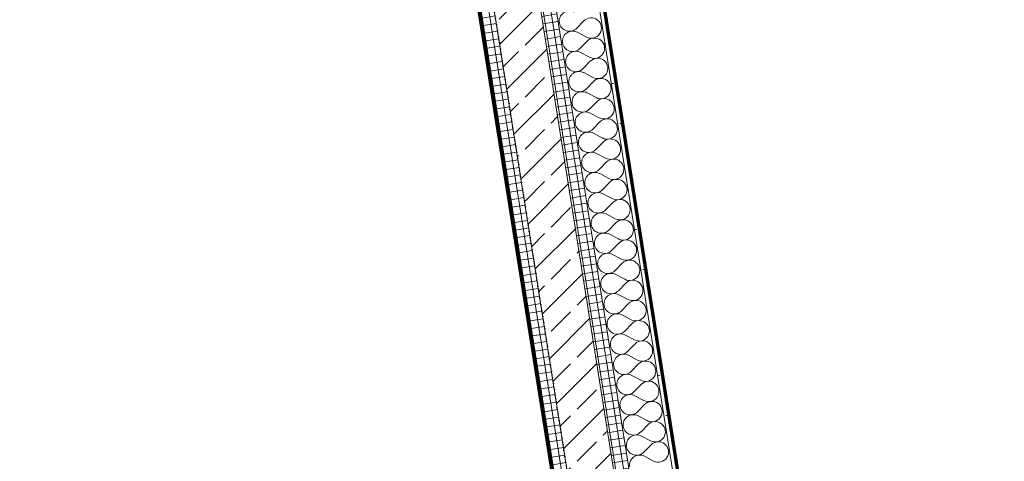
# Model space of a CAD drawing. Header units: millimetres. Extents: x 1523 to 75153, y -41886 to 10268.
# Tile 5 of 54: x 18165 to 21376, y -17946 to -16506. Entities that reach past the tile are written whole.
import ezdxf

# ---------------------------------------------------------------- set-up
doc = ezdxf.new("R2010")
doc.units = ezdxf.units.MM
for name, pattern in [('CAx_nichtHalbton', [20001.0584, 10000, -0.5292, 10000, -0.5292]), ('IMPORT-STRICHPUNKT _7_', [20, 10, -5, 0, -5]), ('Verdeckt 2x', [3.572, 2.3813, -1.1907])]:
    doc.linetypes.add(name, pattern=pattern)
for name, color, linetype, lineweight, true_color in [('90 A--Achsraster _1_50_', 7, 'IMPORT-STRICHPUNKT _7_', 13, 0x656565), ('Neubau_10 A--Wand innen _tragend_', 7, 'Continuous', 13, 0x656565), ('Neubau_20 A--Gründungsbelag', 7, 'Continuous', 13, 0x656565), ('Xref_706_5_--_ÜP_-1_000_16_Übersichtsplan UG_IFC 2025_01_13_dwg', 7, 'Continuous', 13, 0x767676), ('XX', 7, 'Continuous', 18, 0x804040)]:
    doc.layers.add(name, color=color, linetype=linetype, lineweight=lineweight, true_color=true_color)
pattern_1 = [(185.336, (0, 0), (-2.324905, 24.891662), []), (275.336, (0, 0), (24.891662, 2.324905), [])]

# ---------------------------------------------------------------- blocks, each defined once
blk = doc.blocks.new('Xref_706_5_--_ÜP_-1_000_11_Übersichtsplan UG_IFC 2024_09_30_dwg__X90-41959657-SuD_-1UG gesamt Plot  - Blatt 2')
at = {"layer": 'Neubau_10 A--Wand innen _tragend_', "color": 9, "true_color": 0xcbcbcb}
for p, q in [((10176.5, -71006.8), (10157.7, -71034.4)), ((9510.5, -71037.8), (9491.8, -71065.4)), ((9523.8, -71037.2), (9545.1, -71062.9)), ((9577.1, -71034.7), (9558.4, -71062.3)), ((9590.4, -71034.1), (9611.7, -71059.8)), ((9643.7, -71031.6), (9625, -71059.2)), ((9657, -71031), (9678.3, -71056.7)), ((9710.3, -71028.5), (9691.6, -71056.1)), ((9723.6, -71027.9), (9744.9, -71053.6)), ((9776.9, -71025.4), (9758.2, -71053)), ((9790.2, -71024.8), (9811.4, -71050.5)), ((9843.5, -71022.3), (9824.8, -71049.9)), ((9856.8, -71021.7), (9878, -71047.4)), ((9910.1, -71019.2), (9891.4, -71046.8)), ((9923.4, -71018.6), (9944.6, -71044.3)), ((9976.7, -71016.1), (9958, -71043.7)), ((9990, -71015.5), (10011.2, -71041.2)), ((10043.3, -71013), (10024.5, -71040.6)), ((10056.6, -71012.4), (10077.8, -71038.1)), ((10109.9, -71009.9), (10091.1, -71037.5)), ((10123.2, -71009.3), (10144.4, -71035)), ((8791.3, -71071.4), (8812.5, -71097.1)), ((8844.6, -71068.9), (8825.8, -71096.4)), ((8857.9, -71068.3), (8879.1, -71094)), ((8911.2, -71065.8), (8892.4, -71093.3)), ((8924.5, -71065.2), (8945.7, -71090.9)), ((8977.8, -71062.7), (8959, -71090.2)), ((8991.1, -71062), (9012.3, -71087.8)), ((9044.4, -71059.6), (9025.6, -71087.1)), ((9057.7, -71058.9), (9078.9, -71084.7)), ((9111, -71056.5), (9092.2, -71084)), ((9124.3, -71055.8), (9145.5, -71081.5)), ((9177.6, -71053.4), (9158.8, -71080.9)), ((9190.9, -71052.7), (9212.1, -71078.4)), ((9244.2, -71050.3), (9225.4, -71077.8)), ((9257.5, -71049.6), (9278.7, -71075.3)), ((9310.7, -71047.2), (9292, -71074.7)), ((9324.1, -71046.5), (9345.3, -71072.2)), ((9377.3, -71044), (9358.6, -71071.6)), ((9390.7, -71043.4), (9411.9, -71069.1)), ((9443.9, -71040.9), (9425.2, -71068.5)), ((9457.3, -71040.3), (9478.5, -71066)), ((8724.7, -71074.5), (8745.9, -71100.2)), ((8778, -71072), (8759.3, -71099.5))]:
    blk.add_line(p, q, dxfattribs=at)
for centre, start, end in [((9749.3, -71006.7), 325.7982, 219.538), ((9815.9, -71003.6), 325.7982, 219.538), ((9882.5, -71000.5), 325.7982, 219.538), ((9949.1, -70997.4), 325.7982, 219.538), ((10015.7, -70994.3), 325.7982, 219.538), ((10082.3, -70991.2), 325.7982, 219.538), ((10148.9, -70988.1), 325.7982, 219.538), ((9016.8, -71040.8), 325.7982, 219.538), ((9083.4, -71037.7), 325.7982, 219.538), ((9150, -71034.6), 325.7982, 219.538), ((9216.6, -71031.5), 325.7982, 219.538), ((9283.2, -71028.4), 325.7982, 219.538), ((9349.8, -71025.3), 325.7982, 219.538), ((9416.4, -71022.2), 325.7982, 219.538), ((9483, -71019.1), 325.7982, 219.538), ((9549.6, -71016), 325.7982, 219.538), ((9616.1, -71012.9), 325.7982, 219.538), ((9682.7, -71009.8), 325.7982, 219.538), ((8750.4, -71053.2), 325.7982, 219.538), ((8817, -71050.1), 325.7982, 219.538), ((8883.6, -71047), 325.7982, 219.538), ((8950.2, -71043.9), 325.7982, 219.538), ((10052.1, -71059.3), 272.6681, 39.538), ((10118.7, -71056.2), 145.7982, 272.6681), ((10118.7, -71056.2), 272.6681, 39.538), ((10185.3, -71053.1), 145.7982, 272.6681), ((9386.2, -71090.4), 145.7982, 272.6681), ((9386.2, -71090.4), 272.6681, 39.538), ((9452.8, -71087.3), 145.7982, 272.6681), ((9452.8, -71087.3), 272.6681, 39.538), ((9519.4, -71084.1), 145.7982, 272.6681), ((9519.4, -71084.1), 272.6681, 39.538), ((9586, -71081), 145.7982, 272.6681), ((9586, -71081), 272.6681, 39.538), ((9652.5, -71077.9), 145.7982, 272.6681), ((9652.5, -71077.9), 272.6681, 39.538), ((9719.1, -71074.8), 145.7982, 272.6681), ((9719.1, -71074.8), 272.6681, 39.538), ((9785.7, -71071.7), 145.7982, 272.6681), ((9785.7, -71071.7), 272.6681, 39.538), ((9852.3, -71068.6), 145.7982, 272.6681), ((9852.3, -71068.6), 272.6681, 39.538), ((9918.9, -71065.5), 145.7982, 272.6681), ((9918.9, -71065.5), 272.6681, 39.538), ((9985.5, -71062.4), 145.7982, 272.6681), ((9985.5, -71062.4), 272.6681, 39.538), ((10052.1, -71059.3), 145.7982, 272.6681), ((8720.2, -71121.4), 145.7982, 272.6681), ((8720.2, -71121.4), 272.6681, 39.538), ((8786.8, -71118.3), 145.7982, 272.6681), ((8786.8, -71118.3), 272.6681, 39.538), ((8853.4, -71115.2), 145.7982, 272.6681), ((8853.4, -71115.2), 272.6681, 39.538), ((8920, -71112.1), 145.7982, 272.6681), ((8920, -71112.1), 272.6681, 39.538), ((8986.6, -71109), 145.7982, 272.6681), ((8986.6, -71109), 272.6681, 39.538), ((9053.2, -71105.9), 145.7982, 272.6681), ((9053.2, -71105.9), 272.6681, 39.538), ((9119.8, -71102.8), 145.7982, 272.6681), ((9119.8, -71102.8), 272.6681, 39.538), ((9186.4, -71099.7), 145.7982, 272.6681), ((9186.4, -71099.7), 272.6681, 39.538), ((9253, -71096.6), 145.7982, 272.6681), ((9253, -71096.6), 272.6681, 39.538), ((9319.6, -71093.5), 145.7982, 272.6681), ((9319.6, -71093.5), 272.6681, 39.538)]:
    blk.add_arc(centre, 33.3, start, end, dxfattribs=at)
blk = doc.blocks.new('Xref_706_5_--_ÜP_-1_000_11_Übersichtsplan UG_IFC 2024_09_30_dwg_Standard-Rastermarker_12-V4-SuD_-1UG gesamt Plot  - Blatt 2')
at = {"layer": '90 A--Achsraster _1_50_', "color": 9, "true_color": 0xcbcbcb}
blk.add_line((0, 0), (28500, 0), dxfattribs=at)
blk = doc.blocks.new('Xref_706_5_--_ÜP_-1_000_16_Übersichtsplan UG_IFC 2025_01_13_dwg-35469238-SuD_-1UG gesamt Plot  - Blatt 2')
at = {"layer": 'Neubau_10 A--Wand innen _tragend_', "true_color": 0xcbcbcb}
h = blk.add_hatch(dxfattribs=at)
h.set_pattern_fill('FP_7', color=9, style=0, pattern_type=2)
h.set_pattern_definition([(86.336, (0, 0), (-86.42598, 5.53439), [0, -50]), (86.336, (-41.615, 27.72), (-86.42598, 5.53439), [0, -50])])
h.paths.add_polyline_path([(14957.3, -70260.4), (14955.9, -70245.4), (10525.2, -70659.3), (10526.6, -70674.2), (14954.9, -70260.6)])
h = blk.add_hatch(dxfattribs=at)
h.set_pattern_fill('FP_3', color=9, style=0, pattern_type=2)
h.set_pattern_definition(pattern_1)
h.paths.add_polyline_path([(14974.9, -70449.5), (14970.3, -70399.7), (10539.6, -70813.6), (10544.2, -70863.4), (14945, -70452.3)])
h = blk.add_hatch(dxfattribs=at)
h.set_pattern_fill('FP_2', color=9, style=0, pattern_type=2)
h.set_pattern_definition([(131.336, (0, 0), (90.10192, 79.25683), []), (131.336, (-45.05, -39.63), (90.10192, 79.25683), [90, -30])])
h.paths.add_polyline_path([(14988.9, -70598.9), (14974.9, -70449.5), (10544.2, -70863.4), (10558.2, -71012.7), (14982.7, -70599.5)])
h = blk.add_hatch(dxfattribs=at)
h.set_pattern_fill('FP_3', color=9, style=0, pattern_type=2)
h.set_pattern_definition(pattern_1)
h.paths.add_polyline_path([(14993.5, -70648.7), (14988.9, -70598.9), (10558.2, -71012.7), (10562.8, -71062.5), (14985.7, -70649.4)])
at = {"layer": 'Neubau_10 A--Wand innen _tragend_', "color": 9, "true_color": 0xcbcbcb, "flags": 128}
for points in [[(14957.3, -70260.4), (14970.3, -70399.7), (10539.6, -70813.6), (10526.6, -70674.2), (10525.2, -70659.3), (11197.2, -70596.5), (11198.6, -70611.4), (11211.6, -70750.8), (11216.3, -70800.6), (11230.2, -70950), (11234.9, -70999.7), (11533.6, -70971.8), (14445.9, -70699.8)], [(14707, -70268.7), (14955.9, -70245.4), (14957.3, -70260.4), (10526.6, -70674.2)], [(11495.9, -70568.6), (14408.3, -70296.6), (14409.6, -70311.5), (14422.7, -70450.9), (14427.3, -70500.7), (14441.3, -70650), (14445.9, -70699.8), (14744.6, -70671.9)], [(14974.9, -70449.5), (14988.9, -70598.9), (10558.2, -71012.7), (10544.2, -70863.4), (14974.9, -70449.5), (14970.3, -70399.7)]]:
    blk.add_lwpolyline(points, dxfattribs=at)
at = {"layer": 'Neubau_20 A--Gründungsbelag', "color": 9, "true_color": 0xcbcbcb, "flags": 128}
blk.add_lwpolyline([(10539.6, -70813.6), (14970.3, -70399.7), (14084, -60911.1), (14332.9, -60887.8), (14122.7, -58637.6), (13873.8, -58660.8), (13664.6, -56420.6), (9233.8, -56834.5)], close=True, dxfattribs=at)
blk.add_lwpolyline([(15179.3, -72637.3), (14993.5, -70648.7), (10562.8, -71062.5), (10683, -72349.4)], dxfattribs=at)
for name, p, rotation in [('Xref_706_5_--_ÜP_-1_000_11_Übersichtsplan UG_IFC 2024_09_30_dwg_Standard-Rastermarker_12-V4-SuD_-1UG gesamt Plot  - Blatt 2', (31644.5, -69043.1), 185.3362835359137), ('Xref_706_5_--_ÜP_-1_000_11_Übersichtsplan UG_IFC 2024_09_30_dwg__X90-41959657-SuD_-1UG gesamt Plot  - Blatt 2', (0, 0), 2.668141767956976)]:
    blk.add_blockref(name, p, dxfattribs=dict(rotation=rotation))

msp = doc.modelspace()

# ---------------------------------------------------------------- linework, layer by layer
at = {"layer": 'XX', "color": 7, "linetype": 'CAx_nichtHalbton', "lineweight": 70, "true_color": 0xffffff}
for p, q in [((19841.414, -15018.797), (20537.548, -19414.015)), ((19441.4, -15082.153), (20137.534, -19477.371))]:
    msp.add_line(p, q, dxfattribs=at)
at = {"layer": 'XX', "color": 9, "linetype": 'Verdeckt 2x', "true_color": 0xc0c0c0}
msp.add_line((19688.322, -15043.045), (20384.456, -19438.262), dxfattribs=at)

# ---------------------------------------------------------------- block references
at = {"layer": 'Xref_706_5_--_ÜP_-1_000_16_Übersichtsplan UG_IFC 2025_01_13_dwg', "color": 9, "true_color": 0xcbcbcb, "rotation": 273.6637164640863}
msp.add_blockref('Xref_706_5_--_ÜP_-1_000_16_Übersichtsplan UG_IFC 2025_01_13_dwg-35469238-SuD_-1UG gesamt Plot  - Blatt 2', (89683.72, 0), dxfattribs=at)

doc.saveas('drawing.dxf')
